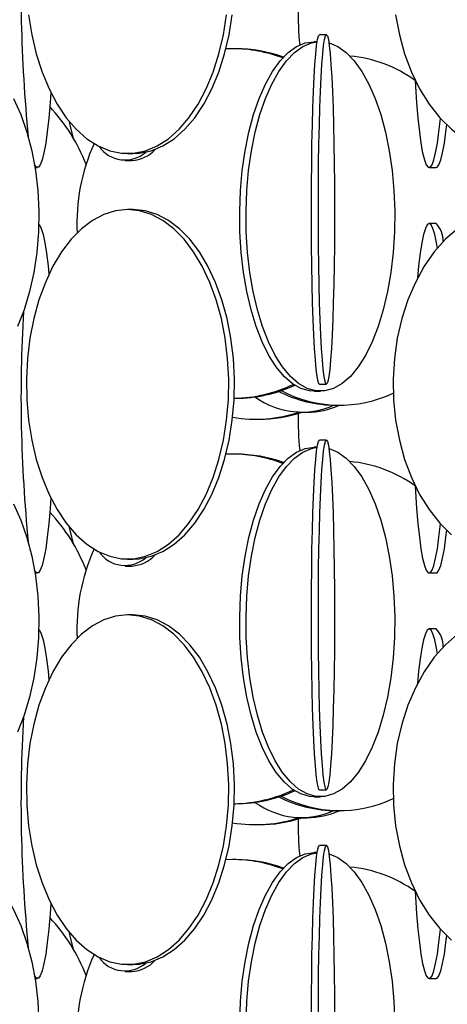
# Model space of a CAD drawing. Header units: millimetres. Extents: x 495 to 2657, y 518 to 2595.
# Tile 68 of 91: x 2406 to 2436, y 1976 to 2047. Entities that reach past the tile are written whole.
import ezdxf

# ---------------------------------------------------------------- set-up
doc = ezdxf.new("R2010")
doc.units = ezdxf.units.MM

msp = doc.modelspace()

# ---------------------------------------------------------------- linework, layer by layer
at = {"color": 7, "linetype": 'Continuous', "lineweight": 25}
for p, q in [((2427.698, 2045.548), (2427.198, 2045.548)), ((2420.991, 2044.548), (2420.521, 2044.537)), ((2421.219, 2044.548), (2420.991, 2044.548)), ((2427.037, 2045.048), (2426.811, 2045.048)), ((2413.49, 2037.048), (2413.898, 2037.048)), ((2406.882, 2036.048), (2407.052, 2036.048)), ((2413.329, 2036.548), (2413.791, 2036.548)), ((2435.036, 2036.048), (2435.533, 2036.048)), ((2413.898, 2033.048), (2413.49, 2033.048)), ((2435.533, 2032.048), (2435.036, 2032.048)), ((2427.198, 2020.548), (2427.698, 2020.548)), ((2426.811, 2020.048), (2427.263, 2020.048)), ((2421.104, 2019.548), (2421.219, 2019.548)), ((2428.373, 2019.048), (2428.645, 2019.048)), ((2425.943, 2018.548), (2426.321, 2018.548)), ((2422.641, 2018.048), (2422.879, 2018.048)), ((2427.698, 2016.548), (2427.198, 2016.548)), ((2420.991, 2015.548), (2420.521, 2015.537)), ((2421.219, 2015.548), (2420.991, 2015.548)), ((2427.037, 2016.048), (2426.811, 2016.048)), ((2413.49, 2008.048), (2413.898, 2008.048)), ((2406.882, 2007.048), (2407.052, 2007.048)), ((2413.329, 2007.548), (2413.791, 2007.548)), ((2435.036, 2007.048), (2435.533, 2007.048)), ((2413.898, 2004.048), (2413.49, 2004.048)), ((2435.533, 2003.048), (2435.036, 2003.048)), ((2427.198, 1991.548), (2427.698, 1991.548)), ((2426.811, 1991.048), (2427.263, 1991.048)), ((2421.104, 1990.548), (2421.219, 1990.548)), ((2425.943, 1989.548), (2426.321, 1989.548)), ((2428.373, 1990.048), (2428.645, 1990.048)), ((2422.641, 1989.048), (2422.879, 1989.048)), ((2427.698, 1987.548), (2427.198, 1987.548)), ((2427.037, 1987.048), (2426.811, 1987.048)), ((2420.991, 1986.548), (2420.521, 1986.537)), ((2421.219, 1986.548), (2420.991, 1986.548)), ((2413.49, 1979.048), (2413.898, 1979.048)), ((2413.329, 1978.548), (2413.791, 1978.548)), ((2406.882, 1978.048), (2407.052, 1978.048)), ((2435.036, 1978.048), (2435.533, 1978.048))]:
    msp.add_line(p, q, dxfattribs=at)
at = {"color": 7, "linetype": 'Continuous', "lineweight": 25, "flags": 128}
for points in [[(2406.417, 2046.974), (2406.642, 2045.545), (2406.964, 2044.173), (2407.378, 2042.876), (2407.877, 2041.672), (2408.455, 2040.58), (2409.104, 2039.613), (2409.814, 2038.785), (2410.576, 2038.109), (2411.379, 2037.593), (2412.212, 2037.245), (2413.062, 2037.07), (2413.919, 2037.07), (2414.769, 2037.245), (2415.602, 2037.593), (2416.405, 2038.109), (2417.166, 2038.785), (2417.877, 2039.613), (2418.526, 2040.58), (2419.104, 2041.672), (2419.603, 2042.876), (2420.017, 2044.173), (2420.338, 2045.545), (2420.564, 2046.974)], [(2413.898, 2037.048), (2414.327, 2037.07), (2415.177, 2037.245), (2416.01, 2037.593), (2416.812, 2038.109), (2417.574, 2038.785), (2418.285, 2039.613), (2418.934, 2040.58), (2419.512, 2041.672), (2420.011, 2042.876), (2420.424, 2044.173), (2420.746, 2045.545), (2420.972, 2046.974)], [(2432.642, 2046.974), (2432.906, 2045.545), (2433.284, 2044.173), (2433.768, 2042.876), (2434.354, 2041.672), (2435.031, 2040.58), (2435.792, 2039.613), (2436.624, 2038.785), (2437.518, 2038.109), (2438.459, 2037.593), (2439.435, 2037.245), (2440.431, 2037.07), (2441.435, 2037.07), (2442.432, 2037.245), (2443.408, 2037.593), (2444.349, 2038.109), (2445.243, 2038.785), (2446.075, 2039.613), (2446.836, 2040.58), (2447.513, 2041.672), (2448.099, 2042.876), (2448.583, 2044.173), (2448.961, 2045.545), (2449.225, 2046.974)], [(2427.198, 2020.548), (2427.164, 2020.57), (2427.096, 2020.745), (2427.03, 2021.093), (2426.966, 2021.609), (2426.905, 2022.285), (2426.848, 2023.113), (2426.796, 2024.08), (2426.75, 2025.172), (2426.71, 2026.376), (2426.677, 2027.673), (2426.652, 2029.045), (2426.634, 2030.474), (2426.624, 2031.938), (2426.622, 2033.419), (2426.628, 2034.894), (2426.642, 2036.343), (2426.664, 2037.746), (2426.693, 2039.083), (2426.73, 2040.336), (2426.773, 2041.486), (2426.822, 2042.517), (2426.876, 2043.416), (2426.935, 2044.169), (2426.998, 2044.766), (2427.063, 2045.199), (2427.13, 2045.461), (2427.198, 2045.548), (2427.198, 2045.548)], [(2427.698, 2045.548), (2427.766, 2045.461), (2427.834, 2045.199), (2427.899, 2044.766), (2427.961, 2044.169), (2428.02, 2043.416), (2428.075, 2042.517), (2428.124, 2041.486), (2428.167, 2040.336), (2428.203, 2039.083), (2428.233, 2037.746), (2428.255, 2036.343), (2428.269, 2034.894), (2428.275, 2033.419), (2428.273, 2031.938), (2428.263, 2030.474), (2428.245, 2029.045), (2428.219, 2027.673), (2428.186, 2026.376), (2428.146, 2025.172), (2428.1, 2024.08), (2428.048, 2023.113), (2427.991, 2022.285), (2427.931, 2021.609), (2427.867, 2021.093), (2427.8, 2020.745), (2427.732, 2020.57), (2427.664, 2020.57), (2427.596, 2020.745), (2427.529, 2021.093), (2427.465, 2021.609), (2427.404, 2022.285), (2427.348, 2023.113), (2427.296, 2024.08), (2427.25, 2025.172), (2427.21, 2026.376), (2427.177, 2027.673), (2427.151, 2029.045), (2427.133, 2030.474), (2427.123, 2031.938), (2427.121, 2033.419), (2427.127, 2034.894), (2427.141, 2036.343), (2427.163, 2037.746), (2427.193, 2039.083), (2427.229, 2040.336), (2427.272, 2041.486), (2427.321, 2042.517), (2427.376, 2043.416), (2427.434, 2044.169), (2427.497, 2044.766), (2427.562, 2045.199), (2427.63, 2045.461), (2427.698, 2045.548)], [(2426.811, 2020.048), (2426.496, 2020.07), (2425.871, 2020.245), (2425.259, 2020.593), (2424.669, 2021.109), (2424.109, 2021.785), (2423.587, 2022.613), (2423.111, 2023.58), (2422.686, 2024.672), (2422.319, 2025.876), (2422.015, 2027.173), (2421.779, 2028.545), (2421.613, 2029.974), (2421.52, 2031.438), (2421.501, 2032.919), (2421.557, 2034.394), (2421.687, 2035.843), (2421.888, 2037.246), (2422.159, 2038.583), (2422.495, 2039.836), (2422.891, 2040.986), (2423.343, 2042.017), (2423.843, 2042.916), (2424.385, 2043.669), (2424.961, 2044.266), (2425.563, 2044.699), (2426.182, 2044.961), (2426.811, 2045.048), (2426.811, 2045.048)], [(2427.872, 2044.966), (2427.891, 2044.961), (2428.511, 2044.699), (2429.113, 2044.266), (2429.689, 2043.669), (2430.231, 2042.916), (2430.731, 2042.017), (2431.182, 2040.986), (2431.579, 2039.836), (2431.915, 2038.583), (2432.186, 2037.246), (2432.387, 2035.843), (2432.517, 2034.394), (2432.573, 2032.919), (2432.554, 2031.438), (2432.461, 2029.974), (2432.295, 2028.545), (2432.059, 2027.173), (2431.755, 2025.876), (2431.388, 2024.672), (2430.963, 2023.58), (2430.486, 2022.613), (2429.964, 2021.785), (2429.405, 2021.109), (2428.815, 2020.593), (2428.203, 2020.245), (2427.578, 2020.07), (2426.949, 2020.07), (2426.324, 2020.245), (2425.712, 2020.593), (2425.122, 2021.109), (2424.562, 2021.785), (2424.04, 2022.613), (2423.563, 2023.58), (2423.139, 2024.672), (2422.772, 2025.876), (2422.468, 2027.173), (2422.231, 2028.545), (2422.065, 2029.974), (2421.972, 2031.438), (2421.954, 2032.919), (2422.01, 2034.394), (2422.139, 2035.843), (2422.341, 2037.246), (2422.612, 2038.583), (2422.947, 2039.836), (2423.344, 2040.986), (2423.796, 2042.017), (2424.296, 2042.916), (2424.838, 2043.669), (2425.414, 2044.266), (2426.016, 2044.699), (2426.635, 2044.961), (2427.035, 2045.037)], [(2434.038, 2042.268), (2434.06, 2041.876), (2434.14, 2040.672), (2434.232, 2039.58), (2434.336, 2038.613), (2434.449, 2037.785), (2434.571, 2037.109), (2434.699, 2036.593), (2434.831, 2036.245), (2434.967, 2036.07), (2435.104, 2036.07), (2435.24, 2036.245), (2435.372, 2036.593), (2435.5, 2037.109), (2435.622, 2037.785), (2435.735, 2038.613), (2435.837, 2039.562)], [(2405.348, 2040.986), (2405.863, 2039.836), (2406.3, 2038.583), (2406.652, 2037.246), (2406.914, 2035.843), (2407.082, 2034.394), (2407.155, 2032.919), (2407.131, 2031.438), (2407.01, 2029.974), (2406.794, 2028.545), (2406.487, 2027.173), (2406.092, 2025.876), (2405.615, 2024.672)], [(2408, 2041.418), (2407.948, 2040.672), (2407.856, 2039.58), (2407.752, 2038.613), (2407.639, 2037.785), (2407.517, 2037.109), (2407.389, 2036.593), (2407.256, 2036.245), (2407.121, 2036.07), (2406.984, 2036.07), (2406.849, 2036.243)], [(2409.617, 2038.146), (2409.372, 2039.172), (2409.343, 2039.311)], [(2435.533, 2036.048), (2435.602, 2036.07), (2435.737, 2036.245), (2435.87, 2036.593), (2435.998, 2037.109), (2436.12, 2037.785), (2436.233, 2038.613), (2436.292, 2039.131)], [(2413.49, 2033.048), (2412.635, 2032.961), (2411.792, 2032.699), (2410.973, 2032.266), (2410.19, 2031.669), (2409.452, 2030.916), (2408.771, 2030.017), (2408.157, 2028.986), (2407.617, 2027.836), (2407.16, 2026.583), (2406.792, 2025.246), (2406.517, 2023.843), (2406.341, 2022.394), (2406.265, 2020.919), (2406.29, 2019.438), (2406.417, 2017.974), (2406.642, 2016.545), (2406.964, 2015.173), (2407.378, 2013.876), (2407.877, 2012.672), (2408.455, 2011.58), (2409.104, 2010.613), (2409.814, 2009.785), (2410.576, 2009.109), (2411.379, 2008.593), (2412.212, 2008.245), (2413.062, 2008.07), (2413.919, 2008.07), (2414.769, 2008.245), (2415.602, 2008.593), (2416.405, 2009.109), (2417.166, 2009.785), (2417.877, 2010.613), (2418.526, 2011.58), (2419.104, 2012.672), (2419.603, 2013.876), (2420.017, 2015.173), (2420.338, 2016.545), (2420.564, 2017.974), (2420.691, 2019.438), (2420.716, 2020.919), (2420.64, 2022.394), (2420.464, 2023.843), (2420.189, 2025.246), (2419.821, 2026.583), (2419.364, 2027.836), (2418.824, 2028.986), (2418.21, 2030.017), (2417.529, 2030.916), (2416.791, 2031.669), (2416.007, 2032.266), (2415.188, 2032.699), (2414.345, 2032.961), (2413.49, 2033.048)], [(2413.898, 2008.048), (2414.327, 2008.07), (2415.177, 2008.245), (2416.01, 2008.593), (2416.812, 2009.109), (2417.574, 2009.785), (2418.285, 2010.613), (2418.934, 2011.58), (2419.512, 2012.672), (2420.011, 2013.876), (2420.424, 2015.173), (2420.746, 2016.545), (2420.972, 2017.974), (2421.099, 2019.438), (2421.124, 2020.919), (2421.048, 2022.394), (2420.872, 2023.843), (2420.597, 2025.246), (2420.229, 2026.583), (2419.772, 2027.836), (2419.232, 2028.986), (2418.617, 2030.017), (2417.937, 2030.916), (2417.199, 2031.669), (2416.415, 2032.266), (2415.596, 2032.699), (2414.753, 2032.961), (2413.898, 2033.048), (2413.898, 2033.048)], [(2407.151, 2032.002), (2407.189, 2031.961), (2407.323, 2031.699), (2407.454, 2031.266), (2407.579, 2030.669), (2407.697, 2029.916), (2407.805, 2029.017), (2407.866, 2028.402)], [(2435.036, 2032.048), (2434.899, 2031.961), (2434.765, 2031.699), (2434.634, 2031.266), (2434.509, 2030.669), (2434.391, 2029.916), (2434.283, 2029.017), (2434.197, 2028.131)], [(2435.625, 2030.292), (2435.562, 2030.669), (2435.437, 2031.266), (2435.306, 2031.699), (2435.172, 2031.961), (2435.036, 2032.048)], [(2437.064, 2031.669), (2436.2, 2030.916), (2435.402, 2030.017), (2434.681, 2028.986), (2434.049, 2027.836), (2433.513, 2026.583), (2433.081, 2025.246), (2432.76, 2023.843), (2432.553, 2022.394), (2432.464, 2020.919), (2432.493, 2019.438), (2432.642, 2017.974), (2432.906, 2016.545), (2433.284, 2015.173), (2433.768, 2013.876), (2434.354, 2012.672), (2435.031, 2011.58), (2435.792, 2010.613), (2436.624, 2009.785)], [(2427.198, 1991.548), (2427.164, 1991.57), (2427.096, 1991.745), (2427.03, 1992.093), (2426.966, 1992.609), (2426.905, 1993.285), (2426.848, 1994.113), (2426.796, 1995.08), (2426.75, 1996.172), (2426.71, 1997.376), (2426.677, 1998.673), (2426.652, 2000.045), (2426.634, 2001.474), (2426.624, 2002.938), (2426.622, 2004.419), (2426.628, 2005.894), (2426.642, 2007.343), (2426.664, 2008.746), (2426.693, 2010.083), (2426.73, 2011.336), (2426.773, 2012.486), (2426.822, 2013.517), (2426.876, 2014.416), (2426.935, 2015.169), (2426.998, 2015.766), (2427.063, 2016.199), (2427.13, 2016.461), (2427.198, 2016.548), (2427.198, 2016.548)], [(2427.698, 2016.548), (2427.766, 2016.461), (2427.834, 2016.199), (2427.899, 2015.766), (2427.961, 2015.169), (2428.02, 2014.416), (2428.075, 2013.517), (2428.124, 2012.486), (2428.167, 2011.336), (2428.203, 2010.083), (2428.233, 2008.746), (2428.255, 2007.343), (2428.269, 2005.894), (2428.275, 2004.419), (2428.273, 2002.938), (2428.263, 2001.474), (2428.245, 2000.045), (2428.219, 1998.673), (2428.186, 1997.376), (2428.146, 1996.172), (2428.1, 1995.08), (2428.048, 1994.113), (2427.991, 1993.285), (2427.931, 1992.609), (2427.867, 1992.093), (2427.8, 1991.745), (2427.732, 1991.57), (2427.664, 1991.57), (2427.596, 1991.745), (2427.529, 1992.093), (2427.465, 1992.609), (2427.404, 1993.285), (2427.348, 1994.113), (2427.296, 1995.08), (2427.25, 1996.172), (2427.21, 1997.376), (2427.177, 1998.673), (2427.151, 2000.045), (2427.133, 2001.474), (2427.123, 2002.938), (2427.121, 2004.419), (2427.127, 2005.894), (2427.141, 2007.343), (2427.163, 2008.746), (2427.193, 2010.083), (2427.229, 2011.336), (2427.272, 2012.486), (2427.321, 2013.517), (2427.376, 2014.416), (2427.434, 2015.169), (2427.497, 2015.766), (2427.562, 2016.199), (2427.63, 2016.461), (2427.698, 2016.548)], [(2426.811, 1991.048), (2426.496, 1991.07), (2425.871, 1991.245), (2425.259, 1991.593), (2424.669, 1992.109), (2424.109, 1992.785), (2423.587, 1993.613), (2423.111, 1994.58), (2422.686, 1995.672), (2422.319, 1996.876), (2422.015, 1998.173), (2421.779, 1999.545), (2421.613, 2000.974), (2421.52, 2002.438), (2421.501, 2003.919), (2421.557, 2005.394), (2421.687, 2006.843), (2421.888, 2008.246), (2422.159, 2009.583), (2422.495, 2010.836), (2422.891, 2011.986), (2423.343, 2013.017), (2423.843, 2013.916), (2424.385, 2014.669), (2424.961, 2015.266), (2425.563, 2015.699), (2426.182, 2015.961), (2426.811, 2016.048), (2426.811, 2016.048)], [(2427.872, 2015.966), (2427.891, 2015.961), (2428.511, 2015.699), (2429.113, 2015.266), (2429.689, 2014.669), (2430.231, 2013.916), (2430.731, 2013.017), (2431.182, 2011.986), (2431.579, 2010.836), (2431.915, 2009.583), (2432.186, 2008.246), (2432.387, 2006.843), (2432.517, 2005.394), (2432.573, 2003.919), (2432.554, 2002.438), (2432.461, 2000.974), (2432.295, 1999.545), (2432.059, 1998.173), (2431.755, 1996.876), (2431.388, 1995.672), (2430.963, 1994.58), (2430.486, 1993.613), (2429.964, 1992.785), (2429.405, 1992.109), (2428.815, 1991.593), (2428.203, 1991.245), (2427.578, 1991.07), (2426.949, 1991.07), (2426.324, 1991.245), (2425.712, 1991.593), (2425.122, 1992.109), (2424.562, 1992.785), (2424.04, 1993.613), (2423.563, 1994.58), (2423.139, 1995.672), (2422.772, 1996.876), (2422.468, 1998.173), (2422.231, 1999.545), (2422.065, 2000.974), (2421.972, 2002.438), (2421.954, 2003.919), (2422.01, 2005.394), (2422.139, 2006.843), (2422.341, 2008.246), (2422.612, 2009.583), (2422.947, 2010.836), (2423.344, 2011.986), (2423.796, 2013.017), (2424.296, 2013.916), (2424.838, 2014.669), (2425.414, 2015.266), (2426.016, 2015.699), (2426.635, 2015.961), (2427.035, 2016.037)], [(2434.038, 2013.268), (2434.06, 2012.876), (2434.14, 2011.672), (2434.232, 2010.58), (2434.336, 2009.613), (2434.449, 2008.785), (2434.571, 2008.109), (2434.699, 2007.593), (2434.831, 2007.245), (2434.967, 2007.07), (2435.104, 2007.07), (2435.24, 2007.245), (2435.372, 2007.593), (2435.5, 2008.109), (2435.622, 2008.785), (2435.735, 2009.613), (2435.837, 2010.562)], [(2405.348, 2011.986), (2405.863, 2010.836), (2406.3, 2009.583), (2406.652, 2008.246), (2406.914, 2006.843), (2407.082, 2005.394), (2407.155, 2003.919), (2407.131, 2002.438), (2407.01, 2000.974), (2406.794, 1999.545), (2406.487, 1998.173), (2406.092, 1996.876), (2405.615, 1995.672)], [(2408, 2012.418), (2407.948, 2011.672), (2407.856, 2010.58), (2407.752, 2009.613), (2407.639, 2008.785), (2407.517, 2008.109), (2407.389, 2007.593), (2407.256, 2007.245), (2407.121, 2007.07), (2406.984, 2007.07), (2406.849, 2007.243)], [(2409.617, 2009.146), (2409.372, 2010.172), (2409.343, 2010.311)], [(2435.533, 2007.048), (2435.602, 2007.07), (2435.737, 2007.245), (2435.87, 2007.593), (2435.998, 2008.109), (2436.12, 2008.785), (2436.233, 2009.613), (2436.292, 2010.131)], [(2413.49, 2004.048), (2412.635, 2003.961), (2411.792, 2003.699), (2410.973, 2003.266), (2410.19, 2002.669), (2409.452, 2001.916), (2408.771, 2001.017), (2408.157, 1999.986), (2407.617, 1998.836), (2407.16, 1997.583), (2406.792, 1996.246), (2406.517, 1994.843), (2406.341, 1993.394), (2406.265, 1991.919), (2406.29, 1990.438), (2406.417, 1988.974), (2406.642, 1987.545), (2406.964, 1986.173), (2407.378, 1984.876), (2407.877, 1983.672), (2408.455, 1982.58), (2409.104, 1981.613), (2409.814, 1980.785), (2410.576, 1980.109), (2411.379, 1979.593), (2412.212, 1979.245), (2413.062, 1979.07), (2413.919, 1979.07), (2414.769, 1979.245), (2415.602, 1979.593), (2416.405, 1980.109), (2417.166, 1980.785), (2417.877, 1981.613), (2418.526, 1982.58), (2419.104, 1983.672), (2419.603, 1984.876), (2420.017, 1986.173), (2420.338, 1987.545), (2420.564, 1988.974), (2420.691, 1990.438), (2420.716, 1991.919), (2420.64, 1993.394), (2420.464, 1994.843), (2420.189, 1996.246), (2419.821, 1997.583), (2419.364, 1998.836), (2418.824, 1999.986), (2418.21, 2001.017), (2417.529, 2001.916), (2416.791, 2002.669), (2416.007, 2003.266), (2415.188, 2003.699), (2414.345, 2003.961), (2413.49, 2004.048)], [(2413.898, 1979.048), (2414.327, 1979.07), (2415.177, 1979.245), (2416.01, 1979.593), (2416.812, 1980.109), (2417.574, 1980.785), (2418.285, 1981.613), (2418.934, 1982.58), (2419.512, 1983.672), (2420.011, 1984.876), (2420.424, 1986.173), (2420.746, 1987.545), (2420.972, 1988.974), (2421.099, 1990.438), (2421.124, 1991.919), (2421.048, 1993.394), (2420.872, 1994.843), (2420.597, 1996.246), (2420.229, 1997.583), (2419.772, 1998.836), (2419.232, 1999.986), (2418.617, 2001.017), (2417.937, 2001.916), (2417.199, 2002.669), (2416.415, 2003.266), (2415.596, 2003.699), (2414.753, 2003.961), (2413.898, 2004.048), (2413.898, 2004.048)], [(2407.151, 2003.002), (2407.189, 2002.961), (2407.323, 2002.699), (2407.454, 2002.266), (2407.579, 2001.669), (2407.697, 2000.916), (2407.805, 2000.017), (2407.866, 1999.402)], [(2435.036, 2003.048), (2434.899, 2002.961), (2434.765, 2002.699), (2434.634, 2002.266), (2434.509, 2001.669), (2434.391, 2000.916), (2434.283, 2000.017), (2434.197, 1999.131)], [(2435.625, 2001.292), (2435.562, 2001.669), (2435.437, 2002.266), (2435.306, 2002.699), (2435.172, 2002.961), (2435.036, 2003.048)], [(2437.064, 2002.669), (2436.2, 2001.916), (2435.402, 2001.017), (2434.681, 1999.986), (2434.049, 1998.836), (2433.513, 1997.583), (2433.081, 1996.246), (2432.76, 1994.843), (2432.553, 1993.394), (2432.464, 1991.919), (2432.493, 1990.438), (2432.642, 1988.974), (2432.906, 1987.545), (2433.284, 1986.173), (2433.768, 1984.876), (2434.354, 1983.672), (2435.031, 1982.58), (2435.792, 1981.613), (2436.624, 1980.785)], [(2426.622, 1975.419), (2426.628, 1976.894), (2426.642, 1978.343), (2426.664, 1979.746), (2426.693, 1981.083), (2426.73, 1982.336), (2426.773, 1983.486), (2426.822, 1984.517), (2426.876, 1985.416), (2426.935, 1986.169), (2426.998, 1986.766), (2427.063, 1987.199), (2427.13, 1987.461), (2427.198, 1987.548), (2427.198, 1987.548)], [(2427.121, 1975.419), (2427.127, 1976.894), (2427.141, 1978.343), (2427.163, 1979.746), (2427.193, 1981.083), (2427.229, 1982.336), (2427.272, 1983.486), (2427.321, 1984.517), (2427.376, 1985.416), (2427.434, 1986.169), (2427.497, 1986.766), (2427.562, 1987.199), (2427.63, 1987.461), (2427.698, 1987.548)], [(2427.698, 1987.548), (2427.766, 1987.461), (2427.834, 1987.199), (2427.899, 1986.766), (2427.961, 1986.169), (2428.02, 1985.416), (2428.075, 1984.517), (2428.124, 1983.486), (2428.167, 1982.336), (2428.203, 1981.083), (2428.233, 1979.746), (2428.255, 1978.343), (2428.269, 1976.894), (2428.275, 1975.419)], [(2400.787, 1987.011), (2401.072, 1986.961), (2401.876, 1986.699), (2402.659, 1986.266), (2403.407, 1985.669), (2404.111, 1984.916), (2404.761, 1984.017), (2405.348, 1982.986), (2405.863, 1981.836), (2406.3, 1980.583), (2406.652, 1979.246), (2406.914, 1977.843), (2407.082, 1976.394), (2407.155, 1974.919)], [(2421.501, 1974.919), (2421.557, 1976.394), (2421.687, 1977.843), (2421.888, 1979.246), (2422.159, 1980.583), (2422.495, 1981.836), (2422.891, 1982.986), (2423.343, 1984.017), (2423.843, 1984.916), (2424.385, 1985.669), (2424.961, 1986.266), (2425.563, 1986.699), (2426.182, 1986.961), (2426.811, 1987.048), (2426.811, 1987.048)], [(2421.954, 1974.919), (2422.01, 1976.394), (2422.139, 1977.843), (2422.341, 1979.246), (2422.612, 1980.583), (2422.947, 1981.836), (2423.344, 1982.986), (2423.796, 1984.017), (2424.296, 1984.916), (2424.838, 1985.669), (2425.414, 1986.266), (2426.016, 1986.699), (2426.635, 1986.961), (2427.035, 1987.037)], [(2427.872, 1986.966), (2427.891, 1986.961), (2428.511, 1986.699), (2429.113, 1986.266), (2429.689, 1985.669), (2430.231, 1984.916), (2430.731, 1984.017), (2431.182, 1982.986), (2431.579, 1981.836), (2431.915, 1980.583), (2432.186, 1979.246), (2432.387, 1977.843), (2432.517, 1976.394), (2432.573, 1974.919)], [(2434.038, 1984.268), (2434.06, 1983.876), (2434.14, 1982.672), (2434.232, 1981.58), (2434.336, 1980.613), (2434.449, 1979.785), (2434.571, 1979.109), (2434.699, 1978.593), (2434.831, 1978.245), (2434.967, 1978.07), (2435.104, 1978.07), (2435.24, 1978.245), (2435.372, 1978.593), (2435.5, 1979.109), (2435.622, 1979.785), (2435.735, 1980.613), (2435.837, 1981.562)], [(2408, 1983.418), (2407.948, 1982.672), (2407.856, 1981.58), (2407.752, 1980.613), (2407.639, 1979.785), (2407.517, 1979.109), (2407.389, 1978.593), (2407.256, 1978.245), (2407.121, 1978.07), (2406.984, 1978.07), (2406.849, 1978.243)], [(2409.617, 1980.146), (2409.372, 1981.172), (2409.343, 1981.311)], [(2435.533, 1978.048), (2435.602, 1978.07), (2435.737, 1978.245), (2435.87, 1978.593), (2435.998, 1979.109), (2436.12, 1979.785), (2436.233, 1980.613), (2436.292, 1981.131)]]:
    msp.add_lwpolyline(points, dxfattribs=at)
at = {"color": 7, "linetype": 'Continuous', "lineweight": 25}
for centre, radius, start, end in [((2510.302, 2048.694), 104.427, 176.66994, 185.74227), ((2447.762, 2047.048), 22.086, 178.92868, 185.8025), ((2420.98, 2034.524), 10.024, 69.00668, 89.93713), ((2421.209, 2034.532), 10.016, 70.02951, 89.94193), ((2428.533, 2034.688), 9.368, 53.92807, 84.84621), ((2398.786, 2031.795), 12.557, 20.85313, 43.28419), ((2423.678, 2032.063), 13.81, 155.66066, 182.8251), ((2413.303, 2038.85), 2.26, 214.90768, 310.92212), ((2413.662, 2038.985), 2.44, 273.02522, 317.86337), ((2434.239, 2030.79), 1.805, 358.95701, 44.19044), ((2510.302, 2019.694), 104.427, 176.66994, 185.74227), ((2420.973, 2029.621), 10.073, 270.74269, 295.65171), ((2421.204, 2029.61), 10.062, 270.08673, 294.83124), ((2428.397, 2028.088), 9.039, 242.98362, 269.84714), ((2428.643, 2028.023), 8.971, 242.1771, 295.25873), ((2425.929, 2024.233), 5.673, 233.98123, 293.98293), ((2426.301, 2024.133), 5.585, 270.20105, 294.43001), ((2422.642, 2027.774), 9.726, 260.26319, 288.52177), ((2422.873, 2027.809), 9.761, 270.03391, 288.41859), ((2447.762, 2018.048), 22.086, 178.92868, 185.8025), ((2420.98, 2005.524), 10.024, 69.00668, 89.93713), ((2421.209, 2005.532), 10.016, 70.02951, 89.94193), ((2428.533, 2005.688), 9.368, 53.92807, 84.84621), ((2398.786, 2002.795), 12.557, 20.85313, 43.28419), ((2423.68, 2003.063), 13.812, 155.81314, 182.82403), ((2413.303, 2009.85), 2.26, 214.90768, 310.92212), ((2413.662, 2009.985), 2.44, 273.02522, 317.86337), ((2434.239, 2001.79), 1.805, 358.95701, 44.19044), ((2510.302, 1990.694), 104.427, 176.66994, 185.74227), ((2420.973, 2000.621), 10.073, 270.74269, 295.65171), ((2421.204, 2000.61), 10.062, 270.08673, 294.83124), ((2428.397, 1999.088), 9.039, 242.98362, 269.84714), ((2428.643, 1999.023), 8.971, 242.1771, 295.25873), ((2425.929, 1995.233), 5.673, 233.98123, 293.98293), ((2422.642, 1998.774), 9.726, 260.26319, 288.52177), ((2422.873, 1998.809), 9.761, 270.03391, 288.41859), ((2447.762, 1989.048), 22.086, 178.92868, 185.8025), ((2426.301, 1995.133), 5.585, 270.20105, 294.43001), ((2420.98, 1976.524), 10.024, 69.00668, 89.93713), ((2421.209, 1976.532), 10.016, 70.02951, 89.94193), ((2428.533, 1976.688), 9.368, 53.92807, 84.84621), ((2398.786, 1973.795), 12.557, 20.85313, 43.28419), ((2423.68, 1974.063), 13.812, 155.81314, 182.82403), ((2413.303, 1980.85), 2.26, 214.90768, 310.92212), ((2413.662, 1980.985), 2.44, 273.02522, 317.86337)]:
    msp.add_arc(centre, radius, start, end, dxfattribs=at)

doc.saveas('drawing.dxf')
